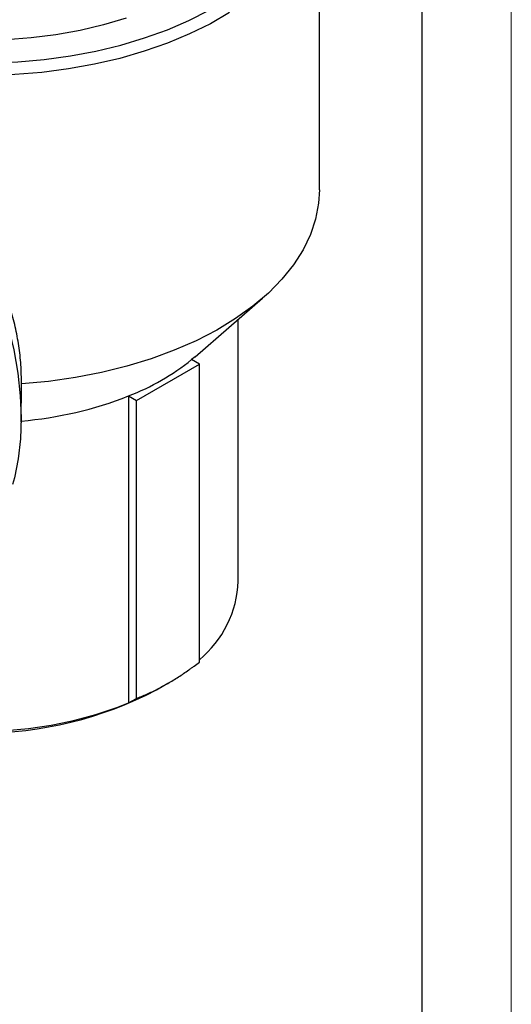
# Model space of a CAD drawing. Header units: millimetres. Extents: x 0 to 420, y 0 to 297.
# Tile 63 of 68: x 392 to 420, y 181 to 236. Entities that reach past the tile are written whole.
import ezdxf

# ---------------------------------------------------------------- set-up
doc = ezdxf.new("R2010")
doc.units = ezdxf.units.MM
doc.layers.add('ОСЕВЫЕ', color=7, linetype='Continuous')

msp = doc.modelspace()

# ---------------------------------------------------------------- linework, layer by layer
at = {"color": 7, "linetype": 'Continuous', "lineweight": 25}
for p, q in [((415, 5), (415, 292)), ((409.23165, 226.75963), (409.23165, 244.15195)), ((402.25552, 217.39714), (406.04158, 220.67627)), ((404.68165, 204.79469), (404.68165, 219.49842)), ((402.25552, 217.39714), (402.06303, 217.23461)), ((398.96442, 214.94136), (402.49995, 216.98238)), ((402.49995, 216.98238), (402.06303, 217.23461)), ((402.49995, 200.25061), (402.49995, 216.98238)), ((392.49474, 213.72288), (392.51739, 215.84077)), ((392.51552, 215.84083), (392.51754, 215.87084)), ((398.52749, 215.19359), (398.52749, 197.96458)), ((398.52749, 215.19359), (398.96442, 214.94136)), ((398.96442, 198.20959), (398.96442, 214.94136)), ((400.09739, 198.69289), (400.73389, 199.06046)), ((398.52749, 197.96458), (398.96442, 198.20959))]:
    msp.add_line(p, q, dxfattribs=at)
at = {"color": 8, "linetype": 'Continuous', "lineweight": 25, "flags": 128}
for points in [[(404.19676, 236.71466), (403.11481, 236.09007), (401.94931, 235.51776), (400.70781, 235.00144), (399.39838, 234.54447), (398.02949, 234.14981), (396.61004, 233.82002), (395.14921, 233.55723), (393.6565, 233.36315), (392.14157, 233.23904), (390.61425, 233.18571), (389.08446, 233.2035), (387.5621, 233.29229), (386.05706, 233.45151), (384.57909, 233.68013), (383.13778, 233.97666), (381.74248, 234.33918), (380.40223, 234.76534), (379.12573, 235.25238), (377.92126, 235.79714), (376.79662, 236.39608)], [(378.25996, 236.41804), (379.44942, 235.88181), (380.71064, 235.40334), (382.03521, 234.9858), (383.41433, 234.63198), (384.83882, 234.34423), (386.29919, 234.12447), (387.78574, 233.97415), (389.28856, 233.89429), (390.79766, 233.8854), (392.30299, 233.94755), (393.79454, 234.08033), (395.26238, 234.28285), (396.69674, 234.55377), (398.08807, 234.89127), (399.42712, 235.29312), (400.70498, 235.75665), (401.91314, 236.27875), (403.04356, 236.85597)]]:
    msp.add_lwpolyline(points, dxfattribs=at)
at = {"color": 7, "linetype": 'Continuous', "lineweight": 25, "flags": 128}
for points in [[(398.38165, 236.41111), (397.12033, 236.03206), (395.80658, 235.71791), (394.4504, 235.47106), (393.06212, 235.29339), (391.65229, 235.18624), (390.23165, 235.15043), (388.81101, 235.18624), (387.40118, 235.29339), (386.0129, 235.47106), (384.65672, 235.71791), (383.34297, 236.03206), (382.08165, 236.41111)], [(398.38165, 236.41111), (397.12033, 236.03206), (395.80658, 235.71791), (394.4504, 235.47106), (393.06212, 235.29339), (391.65229, 235.18624), (390.23165, 235.15043), (388.81101, 235.18624), (387.40118, 235.29339), (386.0129, 235.47106), (384.65672, 235.71791), (383.34297, 236.03206), (382.08165, 236.41111)], [(409.23165, 226.75963), (409.18749, 226.01226), (409.01976, 225.1261), (408.72793, 224.25074), (408.31393, 223.39195), (407.78049, 222.5554), (407.13114, 221.74662), (406.37017, 220.97095), (405.5026, 220.23352), (404.53416, 219.53919), (403.47126, 218.89256), (402.3209, 218.29789), (401.0907, 217.75911), (399.78877, 217.27978), (398.42371, 216.86306), (397.00455, 216.51171), (395.54064, 216.22805), (394.04168, 216.01396), (392.51754, 215.87084)], [(389.03587, 225.79048), (389.72892, 224.48722), (390.35332, 223.15913), (390.90461, 221.81573), (391.37883, 220.46664), (391.77258, 219.12154), (392.08304, 217.79007), (392.30798, 216.48177), (392.4458, 215.20601), (392.4955, 213.97196), (392.45673, 212.78844), (392.32976, 211.66394), (392.11551, 210.60653), (392.01078, 210.22141)]]:
    msp.add_lwpolyline(points, dxfattribs=at)
at = {"color": 7, "linetype": 'Continuous', "lineweight": 25}
for centre, radius, start, end in [((393.58655, 227.83518), 13.57287, 291.347946, 308.646677), ((390.6581, 235.27143), 21.56495, 274.887431, 291.402404), ((398.66443, 205.02945), 6.0218, 309.563989, 357.765683), ((390.35541, 218.16318), 21.78914, 238.018226, 292.027605), ((390.23165, 217.53845), 21.27176, 242.367713, 297.632287)]:
    msp.add_arc(centre, radius, start, end, dxfattribs=at)
for points, knots in [([(392.51754, 215.87084), (392.51168, 216.22869), (392.49993, 216.94582), (392.37729, 218.01539), (392.1782, 219.0795), (391.86673, 220.24839), (391.4175, 221.51323), (390.80221, 222.87211), (390.06693, 224.21648), (389.45192, 225.18612), (389.09239, 225.70838), (389.03587, 225.79048)], [0, 0, 0, 0, 0.10236198, 0.20512939, 0.3090967, 0.41344626, 0.55171502, 0.69072107, 0.83181236, 0.97355937, 1, 1, 1, 1]), ([(398.96442, 198.20959), (399.06145, 198.24782), (399.20701, 198.30518), (399.40182, 198.38805), (399.69536, 198.51713), (399.99047, 198.65871), (400.38545, 198.86417), (400.68179, 199.02797), (401.02685, 199.23276), (401.42039, 199.47907), (401.76451, 199.7111), (402.05875, 199.92131), (402.25518, 200.06447), (402.40198, 200.1761), (402.49995, 200.25061)], [0, 0, 0, 0, 0.08297748, 0.12448505, 0.16595716, 0.33268202, 0.37446768, 0.49999788, 0.58296094, 0.66592393, 0.83267131, 0.87446202, 0.91621329, 1, 1, 1, 1])]:
    msp.add_open_spline(points, degree=3, knots=knots, dxfattribs=at)
at = {"layer": 'ОСЕВЫЕ', "lineweight": 18}
msp.add_line((420, 297), (420, 0), dxfattribs=at)

doc.saveas('drawing.dxf')
